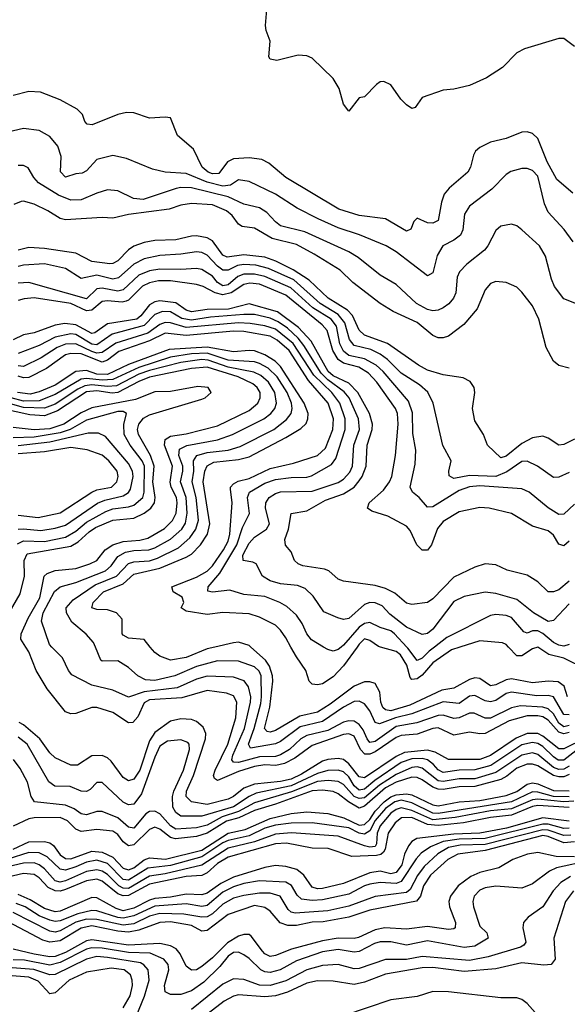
# Model space of a CAD drawing. Header units: inches. Extents: x 884549 to 1028252, y 526810 to 653624.
# Tile 124 of 256: x 947395 to 949483, y 558638 to 562392. Entities that reach past the tile are written whole.
import ezdxf

# ---------------------------------------------------------------- set-up
doc = ezdxf.new("R2010")
doc.units = ezdxf.units.IN
doc.header["$MEASUREMENT"] = 0
doc.layers.add('A9545', color=7, linetype='Continuous')
doc.layers.add('A9546', color=7, linetype='Continuous')

msp = doc.modelspace()

# ---------------------------------------------------------------- linework, layer by layer
at = {"layer": 'A9545', "color": 5}
for points, elevation in [([(949490, 559674.8), (949470, 559669.4), (949450, 559675.2), (949410, 559720.6), (949390, 559733.5), (949370, 559738.2), (949330, 559737.6), (949261.5, 559718.5), (949170, 559670.2), (949150, 559668.5), (949110, 559676), (949050, 559664.5), (948990, 559691.7), (948970, 559689.7), (948910, 559668.2), (948850, 559662.9), (948830, 559655.3), (948750, 559600.4), (948730, 559592), (948711.5, 559591.5), (948693.9, 559610), (948670, 559660.1), (948650, 559668.6), (948630, 559666.6), (948510, 559624.4), (948443.9, 559576.1), (948404.2, 559555.8), (948371.6, 559548.4), (948330, 559550.7), (948290, 559544.9), (948230, 559525.5), (948150, 559490.7), (948138.4, 559498.4), (948134.3, 559510), (948140, 559530), (948189.1, 559630), (948219, 559730), (948222.8, 559790), (948210, 559814.5), (948183.8, 559823.8), (948110, 559834.6), (948014, 559806), (947890, 559799.1), (947870, 559787), (947845.5, 559734.5), (947827.3, 559712.7), (947810, 559710.9), (947750, 559750.7), (947690, 559769), (947670, 559769), (947610, 559746.8), (947590, 559744.9), (947570, 559752.8), (947500.1, 559840.1), (947458.3, 559910), (947430, 559982.2), (947418.6, 560000)], 2580), ([(949490, 559701.2), (949470, 559696.2), (949450, 559709.8), (949430, 559744.9), (949410, 559764.9), (949390, 559771.3), (949304.2, 559775.8), (949270, 559768.4), (949190, 559729.2), (949170, 559729), (949127.3, 559747.3), (949110, 559748), (949070, 559729.6), (949050, 559727.2), (949010, 559740.6), (948990, 559739.6), (948909.5, 559710.5), (948830, 559696.6), (948750, 559640.5), (948730, 559635.7), (948719.3, 559650), (948705, 559685), (948690, 559705.1), (948670, 559717.1), (948650, 559719), (948630, 559713.5), (948570, 559681.4), (948490, 559663.4), (948466.8, 559650), (948423.6, 559610), (948390, 559589.2), (948370, 559583.3), (948310, 559581.6), (948230, 559559.9), (948210, 559560.7), (948203.5, 559570), (948207.3, 559587.3), (948252, 559690), (948275.3, 559790), (948276, 559810), (948268.2, 559848.2), (948251.2, 559871.2), (948210, 559885.2), (948110, 559888.4), (948070, 559877.7), (947995.8, 559844.2), (947870.5, 559829.6), (947810, 559809.4), (947750, 559836.1), (947670, 559854.3), (947594.1, 559894.1), (947581.4, 559910), (947559, 559959), (947518.3, 560000)], 2560), ([(949490, 559741.6), (949470, 559743.4), (949429.7, 559809.7), (949410, 559815), (949366.2, 559813.8), (949270, 559828.3), (949250, 559823.1), (949210, 559796.1), (949190, 559790.5), (949170, 559795.2), (949130, 559815.3), (949110, 559812.6), (949070, 559784.2), (949010, 559790.6), (948890, 559744.9), (948828, 559730), (948767.5, 559707.5), (948750, 559712), (948730, 559757.3), (948710, 559783.4), (948690, 559793.1), (948670, 559792.8), (948630, 559771), (948550, 559715.8), (948464.4, 559695.6), (948390, 559640.1), (948370, 559630.5), (948275.1, 559615.1), (948267.5, 559630), (948288.8, 559690), (948314.8, 559785.2), (948317.6, 559810), (948316.1, 559890), (948308.1, 559908.1), (948290, 559924.7), (948230, 559945.9), (948150, 559947.4), (948070, 559926.3), (947986.2, 559890), (947910, 559872.6), (947875.2, 559875.2), (947846.1, 559890), (947810, 559922.6), (947770, 559947.7), (947710, 559946.3), (947704.2, 559950), (947684.1, 560000)], 2540), ([(948138.8, 560000), (948110, 559993.4), (948030, 559960), (947970, 559950.5), (947930, 559964.9), (947910, 559979.1), (947893.3, 560000)], 2520), ([(949483, 559810), (949470.7, 559850.7), (949447.5, 559867.5), (949410, 559870.5), (949350, 559864), (949270, 559878.6), (949250, 559875.5), (949210, 559856.3), (949190, 559852), (949150, 559880.4), (949130, 559882.4), (949110, 559876.1), (949050, 559842.9), (949004.8, 559835.2), (948882.1, 559777.9), (948810, 559757.4), (948790, 559760.1), (948779.7, 559770), (948772.4, 559790), (948768.3, 559828.3), (948750, 559860.7), (948730, 559867.8), (948710, 559867.6), (948670, 559850.5), (948578.4, 559781.6), (948530, 559751.3), (948463.8, 559736.2), (948370, 559681.7), (948350, 559675.5), (948338.3, 559678.3), (948329, 559690), (948348.8, 559771.2), (948360.5, 559870), (948358.7, 559890), (948347.1, 559927.1), (948332.5, 559950), (948276.5, 560000)], 2520), ([(948681.9, 560000), (948630, 559928.2), (948590, 559886.7), (948550, 559859.9), (948530, 559855.5), (948510, 559857.9), (948498.3, 559870), (948485.6, 559910), (948450, 559962.4), (948429.2, 560000)], 2480), ([(948620.8, 560000), (948610, 559991.1), (948590, 559984.1), (948570, 559990.5), (948554.1, 560000)], 2460), ([(949073.4, 560000), (949040.9, 559990), (948970, 559939.4), (948930, 559893), (948910, 559879.2), (948890, 559876.7), (948884.2, 559884.2), (948871.1, 559931.1), (948846.4, 559970), (948830, 559982.5), (948771, 560000)], 2480), ([(948976.1, 560000), (948955.9, 559984.1), (948930, 559958.2), (948910, 559948.1), (948875.5, 559995.5), (948871.3, 560000)], 2460), ([(949569.6, 560000), (949550, 559959.9), (949530, 559933.8), (949510, 559937.2), (949470, 559958.2), (949411.8, 559971.8), (949370, 559999.6), (949350, 559993.3), (949310, 559966.4), (949290, 559966.1), (949258.8, 560000)], 2480), ([(949550, 559650.8), (949470, 559611.4), (949450, 559612.3), (949390, 559660.2), (949370, 559669.8), (949330, 559669.8), (949287.4, 559652.6), (949190, 559586), (949150, 559571.7), (949030, 559571.1), (948979.6, 559599.6), (948950, 559607.2), (948862.5, 559597.5), (948830, 559583.2), (948710, 559501.6), (948690, 559504.8), (948650, 559555.2), (948630, 559570.7), (948610, 559574.9), (948570, 559571.9), (948550, 559565), (948470, 559514.8), (948430, 559496.7), (948390, 559487.7), (948290, 559477.6), (948250, 559461.8), (948210.1, 559430), (948190, 559420.1), (948110, 559399.9), (948049.7, 559409.7), (948029.9, 559430), (948030.9, 559450), (948058.3, 559510), (948104.2, 559650), (948104.8, 559670), (948094.8, 559694.8), (948070, 559715.6), (948050, 559723.4), (948010, 559726.3), (947970, 559716.9), (947910, 559674.2), (947890, 559641.9), (947853.6, 559530), (947830, 559496.7), (947810, 559490.4), (947790, 559502.7), (947744.6, 559564.6), (947730, 559577.4), (947710, 559585.9), (947670, 559585.3), (947615.3, 559550), (947590, 559549.9), (947530, 559577.5), (947510, 559596.2), (947472.7, 559650), (947410, 559703.5), (947392.8, 559712.8)], 2620), ([(949515.4, 559604.6), (949470, 559568.5), (949448.5, 559568.5), (949430, 559581), (949390, 559620.9), (949370, 559632.8), (949350, 559636.6), (949310, 559627), (949191.3, 559548.7), (949130, 559531.6), (949070, 559530.4), (949010, 559522), (948990, 559531.8), (948972.4, 559552.5), (948949.5, 559569.5), (948930, 559575.1), (948890, 559573.7), (948850, 559560.2), (948749.4, 559490.6), (948710, 559457.7), (948690, 559453.8), (948670.8, 559470.8), (948650, 559504.6), (948630, 559523.8), (948610, 559530.4), (948570, 559529.4), (948530, 559517.3), (948430, 559471.3), (948297.2, 559442.8), (948269.5, 559430.5), (948210, 559390.5), (948090, 559355.6), (948010, 559354.9), (947990, 559369), (947979.5, 559390), (947977.6, 559430), (947982.9, 559450), (948019.6, 559530), (948042.1, 559610), (948041.3, 559630), (948036.1, 559636.1), (948010, 559646.2), (947958.4, 559641.6), (947930, 559622.5), (947910, 559580.8), (947860.1, 559439.9), (947830, 559401.6), (947810, 559398.4), (947790, 559408.2), (947710, 559483.4), (947690, 559483.2), (947663.6, 559456.4), (947650, 559448.8), (947630, 559450.8), (947588, 559468), (947529.6, 559469.6), (947506, 559486), (947424.2, 559630), (947390, 559656.1)], 2640), ([(949490, 559546.4), (949470, 559534.7), (949450, 559533.4), (949430, 559541.3), (949370.1, 559590.1), (949350, 559596.2), (949310, 559587.3), (949210, 559522.2), (949130, 559498.2), (949070, 559497.1), (949010, 559487.1), (948990, 559489.6), (948930, 559538), (948910, 559542.9), (948890, 559541.1), (948830, 559514.2), (948767.2, 559472.8), (948710, 559425.2), (948690, 559422), (948670, 559430.5), (948630, 559475.7), (948610, 559487.7), (948571.3, 559491.3), (948530, 559487), (948431.8, 559448.2), (948290, 559405.8), (948230, 559372.6), (948166.8, 559353.2), (948110, 559321.4), (948070, 559310.8), (947990, 559305.3), (947970, 559317.8), (947930, 559364.6), (947910, 559374.5), (947890, 559373.3), (947876.2, 559363.8), (947830, 559309.9), (947810, 559312.9), (947770, 559349.1), (947710, 559372.9), (947690, 559373.3), (947650, 559360.1), (947630, 559364.3), (947603, 559383), (947570, 559396.7), (947452.4, 559410), (947439.5, 559430), (947425.2, 559485.2), (947397.1, 559537.1), (947371.2, 559571.2)], 2660), ([(949490, 559514.5), (949470, 559505.8), (949450, 559504.9), (949430, 559510.1), (949370, 559546.8), (949350, 559553.5), (949330, 559554), (949290, 559537.6), (949252.9, 559507.1), (949230, 559495.4), (949130, 559468.8), (949070, 559467.7), (949010, 559456.9), (948990, 559458.3), (948970, 559466.3), (948930, 559493.8), (948910, 559502.6), (948890, 559503.9), (948830, 559484.9), (948790, 559463.2), (948710, 559393.2), (948690, 559385.9), (948648.8, 559410), (948610, 559440.5), (948590, 559448.8), (948550, 559454), (948510, 559451.8), (948370, 559401.2), (948290, 559377.4), (948230.7, 559349.3), (948183.4, 559336.6), (948110, 559290), (948070, 559277.2), (947989, 559269), (947970, 559273.8), (947930, 559305.8), (947910, 559313.1), (947890, 559304.8), (947830, 559246.3), (947810, 559242), (947790, 559257.3), (947770, 559285.5), (947750, 559297.5), (947690, 559304.7), (947630, 559296.9), (947610, 559305.2), (947577.5, 559337.5), (947550, 559349.7), (947450, 559349.5), (947430, 559345.1), (947370, 559316.5)], 2680), ([(947370, 559229.1), (947430, 559257.2), (947490, 559258.9), (947510, 559253.8), (947523.7, 559243.7), (947550, 559208.4), (947570, 559193.6), (947590, 559192.6), (947670, 559221.3), (947710, 559218.3), (947750, 559199.4), (947790, 559156.6), (947810, 559150.2), (947830, 559158.3), (947870, 559188.9), (947890, 559196.6), (947951.5, 559191.5), (948090, 559225.5), (948190, 559290.5), (948255.3, 559304.7), (948350, 559346.5), (948430, 559364.9), (948490, 559372.1), (948570, 559365), (948631.2, 559348.8), (948690, 559321.3), (948710, 559323.8), (948730, 559342.2), (948750, 559373.7), (948784.7, 559410), (948810, 559428.6), (948830, 559436.7), (948870, 559440.7), (948890, 559436.2), (948970, 559398.7), (948990, 559394.4), (949070, 559409.5), (949150, 559415.1), (949250, 559434.6), (949290, 559448.9), (949330, 559476.6), (949350, 559482.1), (949370, 559479.1), (949430, 559452.8), (949490, 559452.2)], 2720), ([(949490, 559429.4), (949430, 559430.8), (949370, 559447), (949350, 559447.5), (949270, 559409.4), (948990, 559365.8), (948970, 559367.1), (948890, 559405.8), (948850, 559415.6), (948825.6, 559410), (948790, 559384.9), (948750, 559338.3), (948730, 559299.9), (948710, 559286.2), (948690, 559290.6), (948649.8, 559310.2), (948510.2, 559330.2), (948430, 559328.7), (948370, 559321.2), (948330, 559309.8), (948270, 559280.4), (948190, 559262.8), (948170, 559254.1), (948090, 559199.8), (947970, 559167.2), (947883.6, 559156.4), (947810, 559111.1), (947790, 559114.4), (947730, 559174.2), (947690, 559187.2), (947650, 559180.1), (947610, 559161.6), (947570, 559149.5), (947550, 559153.1), (947500.7, 559200.7), (947470, 559215.4), (947430, 559217.2), (947350, 559190.7)], 2740), ([(949507.6, 559412.4), (949470, 559409.5), (949370, 559419.7), (949350, 559417.9), (949270, 559382.9), (949190, 559375), (949055.6, 559350), (948970, 559341.1), (948890, 559377.3), (948850, 559386.4), (948830, 559380.7), (948810, 559366.5), (948770, 559318.1), (948757.8, 559290), (948755.9, 559250), (948750, 559239.7), (948730, 559237.2), (948710, 559242.6), (948610, 559278.9), (948431.1, 559291.1), (948370, 559286.6), (948290, 559257.6), (948190, 559233.7), (948090, 559168.5), (947950, 559136), (947890, 559126.9), (947810, 559079.8), (947790, 559080.6), (947772.7, 559090), (947730, 559132.7), (947710, 559146.1), (947690, 559151.2), (947650, 559144), (947570, 559108.2), (947550, 559103.5), (947530, 559108.4), (947490, 559154.5), (947470, 559169.5), (947450, 559176.8), (947410, 559176.5), (947350, 559161.6)], 2760), ([(949490, 559387.9), (949370, 559395.6), (949350, 559392), (949270, 559358.8), (949190, 559349.7), (949086.8, 559330), (948990, 559320.2), (948950, 559323), (948890, 559349.7), (948850.8, 559349.2), (948826.4, 559330), (948800.3, 559290), (948788.7, 559230), (948781.7, 559218.3), (948771.4, 559208.6), (948755.1, 559204.9), (948661.3, 559201.2), (948571.7, 559231.7), (948510, 559233.2), (948411.9, 559251.8), (948370.2, 559250.2), (948190, 559199.3), (948150, 559174.9), (948110, 559139.5), (948090, 559129.4), (948030, 559125.2), (947890, 559096.4), (947810, 559052.3), (947790, 559052.1), (947770, 559059.7), (947710, 559107.9), (947690, 559114.7), (947650, 559109.1), (947570, 559075.2), (947550, 559069.7), (947530, 559070.3), (947503.9, 559083.9), (947470, 559120.2), (947450, 559132.9), (947410, 559136.9), (947350, 559122.4)], 2780), ([(949490, 559336), (949390, 559348.5), (949251, 559310), (949150, 559290.3), (949050, 559286.6), (948909.3, 559270.7), (948890, 559258.3), (948878.1, 559241.9), (948862.7, 559210), (948852.3, 559170), (948830, 559141), (948810, 559135.3), (948770, 559145.2), (948730, 559139.8), (948630, 559099.1), (948550, 559080.1), (948530, 559078.8), (948510, 559084.7), (948478.7, 559130), (948451.4, 559151.4), (948410, 559163.3), (948370, 559167.5), (948330, 559159.6), (948210, 559123), (948161.8, 559098.2), (948110, 559062), (948090, 559054.7), (948030, 559057.5), (947970, 559046.2), (947910, 559041), (947890, 559035.4), (947830, 559004.1), (947790, 558994.8), (947762.8, 559002.8), (947690, 559043.9), (947670, 559044.7), (947550, 558992.9), (947530, 558990.9), (947490, 559002.7), (947435.7, 559035.7), (947390, 559056.1)], 2820), ([(949490, 559309.3), (949470, 559308.5), (949410, 559324.3), (949390, 559325), (949169.9, 559270.1), (949070, 559268.1), (949010, 559258.4), (948961.4, 559238.6), (948926.1, 559213.9), (948907.2, 559192.8), (948850, 559106.2), (948830, 559098.6), (948770, 559101.8), (948730, 559096), (948709.6, 559090), (948650, 559057.9), (948550, 559036.5), (948510, 559033.2), (948470, 559038.9), (948453.6, 559053.6), (948431.2, 559091.2), (948410, 559103.1), (948310, 559109), (948250, 559098.3), (948210, 559085.7), (948170, 559066), (948110, 559015.1), (948090, 559011), (948030, 559020.8), (947910, 559011.9), (947830, 558975.7), (947790, 558966.6), (947769.3, 558969.3), (947690, 558994.6), (947670, 558995.2), (947616.8, 558983.2), (947550, 558956.8), (947530, 558954.1), (947510, 558958.7), (947470, 558975.7), (947416.5, 559010), (947382.6, 559022.6)], 2840), ([(949510, 559256.9), (949470, 559253.7), (949410, 559277.8), (949390, 559281.2), (949170, 559224.5), (949065, 559210), (949027.3, 559190), (948961.2, 559130), (948934.9, 559090), (948923.1, 559050), (948908.6, 559031.4), (948730, 558996.9), (948650, 558970.2), (948552.1, 558952.1), (948510, 558951.6), (948450, 558938.5), (948417.8, 558937.8), (948388.8, 558948.8), (948350, 558992.5), (948330, 559007.4), (948290, 559014.6), (948190, 558980.8), (948110, 558919.2), (948090, 558917.4), (948050, 558938.2), (947970, 558952.1), (947930, 558949.5), (947850, 558921), (947810, 558913.5), (947770, 558917.3), (947670, 558937.6), (947630, 558928.1), (947550, 558880.2), (947510, 558874.9), (947483, 558883), (947352, 558952)], 2880), ([(949496.8, 559283.2), (949470, 559281.3), (949410, 559301.5), (949390, 559303), (949170, 559247.5), (949075, 559245), (949030, 559236), (948988.7, 559211.3), (948936.9, 559163.1), (948911.4, 559128.6), (948883.8, 559076.2), (948870, 559063.6), (948750, 559048.7), (948650, 559011.9), (948570, 558994.3), (948445, 558985), (948430, 558989), (948419, 558999), (948388.7, 559050), (948350, 559062), (948310, 559061.3), (948250, 559053.4), (948210, 559042.5), (948170, 559019.7), (948130, 558983.1), (948110, 558971.9), (948090, 558970.6), (948021.7, 558981.7), (947930, 558984.7), (947890, 558974.6), (947830, 558945), (947790, 558939.3), (947690, 558961.7), (947650, 558962.9), (947609.5, 558950.5), (947550, 558917.8), (947530, 558913), (947510, 558916.3), (947370, 558988.3)], 2860), ([(949510, 559200.2), (949440.9, 559200.9), (949370, 559217), (949331.1, 559210), (949274.8, 559190), (949221.5, 559158.5), (949150, 559140.1), (949114.6, 559125.4), (949066.9, 559090), (949037.7, 559050), (949031.8, 559030), (949033.9, 559010), (949057.2, 558950), (949055.1, 558930), (949050, 558926.2), (949030, 558923.5), (948950, 558934.6), (948870, 558924.3), (948787.2, 558930), (948750, 558921.7), (948687.5, 558892.5), (948670, 558888.5), (948610, 558890), (948550, 558880.2), (948431.3, 558848.7), (948370, 558823.6), (948350, 558820.8), (948330, 558830.3), (948320.4, 558840.4), (948277.8, 558897.8), (948270, 558903.9), (948250, 558904.3), (948230, 558898), (948187.1, 558872.9), (948130, 558815.5), (948090, 558782.6), (948070, 558769.5), (948050, 558767.5), (948030, 558782.8), (948007.4, 558830), (947991.5, 558850), (947970, 558861.2), (947930, 558870), (947810, 558863.6), (947670, 558883.3), (947650, 558879.6), (947570, 558835.8), (947530, 558820), (947510, 558818.6), (947450, 558828.6), (947370, 558847.6)], 2920), ([(949570, 559185.7), (949441.4, 559158.6), (949414.7, 559145.3), (949350, 559097.5), (949310, 559080.9), (949210, 559087.9), (949170, 559082.4), (949150, 559073.7), (949127.9, 559050), (949123.1, 559030), (949125.4, 559010), (949150, 558935.3), (949175.6, 558910), (949181.7, 558890), (949130, 558859.1), (949090, 558854), (948950, 558879.4), (948870, 558863.9), (948810, 558876.1), (948770, 558876.4), (948748.4, 558870), (948690, 558839), (948670, 558837), (948610, 558846.5), (948550, 558838.4), (948450, 558804), (948387.7, 558770), (948350, 558758.6), (948330, 558761.2), (948314.2, 558770), (948270, 558812.8), (948250, 558826.2), (948230, 558836.4), (948210, 558835.8), (948190, 558821.5), (948158.2, 558781.8), (948097.2, 558722.8), (948050, 558689.3), (948010, 558674.8), (947970, 558675.9), (947950, 558685.8), (947947.7, 558710), (947964.2, 558770), (947960.9, 558790), (947944.3, 558810), (947892.5, 558832.5), (947810, 558835.2), (947710, 558851.7), (947670, 558853.4), (947650, 558848.7), (947550, 558797.1), (947510, 558787.6), (947413.3, 558806.7), (947370, 558807.1)], 2940), ([(949495, 559125), (949457.9, 559102.1), (949428.4, 559070), (949390, 559009.9), (949334, 558970), (949315.5, 558950), (949313.4, 558930), (949325.1, 558874.9), (949317.3, 558862.8), (949304, 558856), (949180.7, 558819.3), (949110, 558805.1), (948930, 558820), (948870, 558809.3), (948790, 558809.3), (948690, 558775.1), (948670, 558773.5), (948609.9, 558789.9), (948550, 558786.4), (948490, 558770), (948410, 558727.1), (948350, 558709.7), (948310, 558710.7), (948250, 558732), (948210, 558735.3), (948170, 558714.3), (948050, 558618.3)], 2960), ([(949506.3, 559070), (949475.7, 559030), (949431.3, 558890), (949437, 558810), (949421.1, 558790), (949392.9, 558787.1), (949310, 558796.1), (949210, 558773.1), (949090, 558763.2), (948970, 558778.2), (948930, 558777.4), (948790, 558752.9), (948710, 558722.9), (948670, 558714), (948590, 558726.2), (948530, 558727.6), (948490, 558718.3), (948416.1, 558683.9), (948370, 558670.4), (948330, 558666), (948230, 558673.7), (948210, 558668.6), (948174.9, 558650), (948096.7, 558590)], 2980), ([(947830.9, 558570), (947870.8, 558669.2), (947888.5, 558730), (947885.5, 558770), (947869, 558789), (947855.5, 558795.5), (947730, 558816.8), (947690, 558819.6), (947650, 558809.5), (947530, 558752.2), (947510, 558750.8), (947448.8, 558771.2), (947350, 558778.4)], 2960), ([(947790, 558624.7), (947816.5, 558670), (947825.5, 558710), (947824.5, 558730), (947817.6, 558750), (947793.3, 558770), (947744, 558776), (947650, 558760.3), (947583.9, 558730), (947530, 558681.8), (947510, 558678.3), (947466, 558726), (947430, 558742), (947350, 558748.3)], 2980), ([(949370, 558595.6), (949330, 558641.2), (949310, 558656.2), (949290, 558662.9), (949230, 558662.1), (949030, 558686.1), (948970, 558687.2), (948910, 558667.5), (948810, 558654.8), (948630, 558593.5)], 3020)]:
    msp.add_lwpolyline(points, dxfattribs=dict(at, elevation=elevation))
at = {"layer": 'A9546', "color": 5}
for points, elevation in [([(949510, 562289.7), (949470, 562319.7), (949450, 562320.5), (949319.9, 562280.1), (949290, 562265.6), (949236.4, 562210), (949174.4, 562170), (949110, 562140.3), (949050, 562127.1), (949010, 562123.6), (948930, 562095.1), (948903.4, 562056.6), (948890, 562053.3), (948870, 562067.4), (948848.5, 562088.5), (948810, 562143), (948783.9, 562156.1), (948770, 562155.1), (948755.6, 562144.4), (948710, 562097.6), (948690, 562093.6), (948650, 562042.9), (948630, 562069.3), (948613.6, 562130), (948590, 562167.6), (948510, 562244.5), (948490, 562253.6), (948456.6, 562256.6), (948375.8, 562235.8), (948350, 562240.9), (948345.4, 562250), (948349.7, 562309.7), (948335.1, 562350), (948333, 562370), (948337, 562430)], 2180), ([(949503.4, 561730), (949442.3, 561782.3), (949405.8, 561850), (949370, 561938.3), (949350, 561957.3), (949330, 561964.2), (949310, 561962.5), (949250, 561939.2), (949190, 561924.6), (949150, 561904.3), (949133.4, 561890), (949125, 561875), (949113.5, 561830), (949103.5, 561810), (949032.3, 561750), (949013.6, 561726.4), (949003.4, 561696.6), (948990, 561626.6), (948970, 561616.5), (948950, 561617.1), (948910, 561635.4), (948898, 561622), (948886.3, 561593.7), (948870, 561584.9), (948790, 561631.9), (948690, 561645.8), (948611.8, 561670), (948410, 561789.9), (948344.8, 561844.8), (948318.6, 561858.6), (948270, 561865.5), (948210, 561861.4), (948188.1, 561850), (948154.7, 561805.3), (948130, 561804.1), (948114.3, 561810), (948090.6, 561830), (948058.3, 561898.3), (947997.4, 561950), (947970, 562017.6), (947950, 562020.5), (947890, 562016.4), (947830, 562036.4), (947802.3, 562037.7), (947770, 562029.7), (947671.4, 561991.4), (947652.9, 561992.9), (947643.9, 562003.9), (947634.7, 562030), (947614, 562050), (947550, 562086.4), (947475.2, 562115.2), (947430, 562117.4), (947370, 562102.9)], 2220), ([(949504.7, 561544.7), (949471.4, 561591.4), (949410, 561658), (949395.3, 561690), (949370, 561795.3), (949350, 561816.8), (949330, 561824.4), (949310, 561824.8), (949267.5, 561812.5), (949250, 561800.9), (949195, 561745), (949110, 561681.1), (949090.9, 561650), (949085, 561590), (949075.2, 561570), (949050, 561550.6), (949008.4, 561530), (948986.9, 561493.2), (948970, 561426.9), (948950, 561415.8), (948830, 561506.9), (948792.5, 561530), (948691.3, 561571.3), (948610, 561598.2), (948533, 561633), (948452.7, 561672.7), (948370, 561726.7), (948270, 561774.3), (948230, 561780.7), (948199.1, 561760.9), (948170, 561756.7), (948110, 561772.9), (948030, 561805.3), (947950.4, 561810.4), (947901.7, 561821.7), (947803.1, 561863.1), (947750, 561874.5), (947690, 561858.6), (947650, 561814.9), (947633.9, 561806.1), (947610, 561804), (947570, 561791.4), (947551.1, 561811.1), (947553, 561870), (947540.7, 561910), (947510, 561946), (947469.5, 561969.5), (947410, 561976.6), (947350, 561963)], 2240), ([(949530, 561303.5), (949470, 561327.6), (949434.3, 561374.3), (949422.6, 561402.6), (949399.9, 561490), (949377.2, 561530), (949310, 561590.9), (949290, 561605.3), (949270, 561611.9), (949230, 561604.5), (949210, 561588.6), (949179.8, 561530), (949166.7, 561513.3), (949100.1, 561459.9), (949072, 561430), (949062.5, 561410), (949058.1, 561350), (949049.5, 561330), (949031.4, 561308.6), (949010, 561293.1), (948990, 561284.4), (948970, 561282.3), (948950, 561286.8), (948908, 561310), (948830, 561382.1), (948770, 561417.4), (948685.5, 561485.5), (948650, 561506.9), (948482.7, 561582.7), (948390, 561605.8), (948370, 561620.8), (948337, 561657), (948310, 561674.6), (948250, 561688.3), (948190, 561717), (948050, 561750.9), (948010, 561752.4), (947991.4, 561748.6), (947866, 561706), (947829.4, 561709.4), (947770, 561739), (947730, 561742.6), (947690, 561731), (947630, 561704.7), (947590, 561703.7), (947543.1, 561723.1), (947467, 561770), (947449.1, 561790), (947427.5, 561827.5), (947410, 561836.4), (947390, 561835.7)], 2260), ([(949490, 561063.1), (949450, 561072.9), (949430, 561089.7), (949402.3, 561142.3), (949374.6, 561250), (949350, 561300.4), (949310, 561353.3), (949290, 561372.1), (949250, 561389.8), (949210, 561393.1), (949190, 561386), (949170, 561361.3), (949139.1, 561290), (949087.9, 561230), (949030, 561185.4), (949010, 561178.4), (948990, 561178.8), (948970, 561187.2), (948910, 561237.7), (948818.9, 561278.9), (948770, 561309.9), (948665.7, 561390), (948617.4, 561437.4), (948518.1, 561498.1), (948450, 561534.4), (948357.3, 561557.3), (948290, 561596.5), (948243.9, 561603.9), (948230, 561611.7), (948205.1, 561645.1), (948183.1, 561663.1), (948130, 561685.4), (948050, 561691.6), (948010, 561685.2), (947965.3, 561670), (947810, 561648.8), (947750, 561635.4), (947710, 561638.1), (947570, 561628.4), (947550, 561633.2), (947503.1, 561663.1), (947450, 561688.4), (947410, 561700.1), (947401.2, 561698.8), (947372.6, 561687.4)], 2280), ([(949510, 560791.9), (949470, 560772.5), (949449.9, 560769.9), (949410, 560796.7), (949390, 560803.8), (949350, 560797.6), (949310, 560775.4), (949250, 560727.5), (949230, 560721.1), (949178, 560770), (949162.9, 560810), (949130, 560862.9), (949121.4, 560910), (949129.8, 560970), (949127.3, 560990), (949112.9, 561012.9), (949085.8, 561025.8), (949010, 561037.3), (948950, 561055.8), (948915.2, 561075.2), (948797.5, 561157.5), (948709.6, 561189.6), (948690, 561208), (948663.7, 561263.7), (948644.6, 561284.6), (948571.5, 561330), (948498.2, 561398.2), (948438.2, 561438.2), (948371.7, 561471.7), (948330, 561486.3), (948250, 561494.7), (948186.7, 561486.7), (948170, 561494.3), (948130, 561548.5), (948110, 561559.8), (948070, 561567.9), (948050, 561566.8), (947990, 561552.8), (947910, 561550.3), (947870, 561542.1), (947830, 561528.1), (947810, 561514.5), (947770, 561472.8), (947750, 561461.9), (947739, 561461), (947670, 561470.3), (947610, 561501.2), (947490, 561519.2), (947430, 561523.3), (947390, 561513.5)], 2320), ([(949490, 560665.8), (949450, 560647.4), (949430, 560646.6), (949369.8, 560690), (949330, 560709.1), (949310, 560706.9), (949252.5, 560667.5), (949210.2, 560649.8), (949110, 560653.7), (949050, 560642), (949032.8, 560652.8), (949031.2, 560670), (949039.9, 560710), (949008.4, 560768.4), (948972.1, 560930), (948951.2, 560971.2), (948919.7, 560999.7), (948850, 561044.6), (948796.8, 561096.8), (948770, 561116.8), (948734.4, 561134.4), (948669.8, 561149.8), (948652.2, 561172.2), (948635.4, 561235.4), (948610, 561268.4), (948541, 561310), (948439.8, 561399.8), (948343.7, 561443.7), (948295.3, 561455.3), (948250, 561458.5), (948225.9, 561454.1), (948190, 561437.1), (948170, 561436.9), (948150, 561451.6), (948110, 561494.3), (948090, 561503.9), (948070, 561506.4), (948010, 561497.3), (947930, 561493.2), (947870, 561480.1), (947830, 561459.3), (947772.4, 561407.6), (947750, 561402.9), (947690, 561417.2), (947630, 561404.9), (947570, 561443.7), (947490, 561461.4), (947410, 561455.8), (947390, 561450.3)], 2340), ([(949510, 560545.3), (949470, 560506.4), (949450, 560504.9), (949410, 560530.3), (949337.3, 560590), (949310, 560603.1), (949150, 560614.8), (949110, 560610.8), (949070, 560597.1), (948970, 560534.2), (948950, 560532.8), (948918.4, 560570), (948893.1, 560590), (948884.1, 560610), (948902.6, 560697.4), (948905.8, 560750), (948894.1, 560814.1), (948892.7, 560892.7), (948877.1, 560937.1), (948781, 561050), (948754.6, 561074.6), (948710, 561099.4), (948650, 561111.3), (948630, 561127.4), (948616.1, 561156.1), (948602.8, 561222.8), (948582.3, 561250), (948513, 561293), (948429, 561369), (948330, 561412.6), (948290, 561421.9), (948250, 561422), (948227.2, 561412.8), (948190, 561381.3), (948170, 561376.9), (948150, 561389.7), (948130, 561413.9), (948090, 561439.4), (948070, 561443.7), (948010, 561439), (947930, 561441.1), (947890, 561433.8), (947850, 561417.3), (947790, 561362.3), (947770, 561356.5), (947710, 561368), (947690, 561366), (947650, 561328.1), (947430, 561389.6), (947390, 561386.7)], 2360), ([(949490, 560403.9), (949470, 560386.3), (949450, 560391.8), (949430, 560426.7), (949410, 560443.4), (949350, 560460.5), (949270, 560508.8), (949184.5, 560530), (949150, 560532.5), (949070, 560515.9), (949010, 560479), (948988.1, 560451.9), (948965.5, 560390), (948950, 560369.9), (948930, 560368.8), (948909.6, 560390), (948884.3, 560444.3), (948870, 560460.6), (948798.6, 560498.6), (948738.2, 560518.2), (948721.1, 560530), (948727.2, 560550), (948782, 560598), (948805.6, 560630), (948814.4, 560650), (948828.1, 560730), (948838.3, 560850), (948835.6, 560890), (948827.6, 560910), (948756.3, 561010), (948724.6, 561044.6), (948687.6, 561067.6), (948630, 561082), (948610, 561095.9), (948589.3, 561130), (948567.2, 561207.2), (948549, 561229), (948410, 561341.1), (948310, 561383.5), (948273.1, 561386.9), (948250, 561382.1), (948200.9, 561350), (948170, 561343.1), (948140.8, 561350), (948094.7, 561374.7), (948070, 561382.3), (947970, 561395.7), (947924, 561396), (947890, 561388.6), (947863.7, 561376.3), (947810, 561322.9), (947801.1, 561318.9), (947785.4, 561314.6), (947730, 561319.7), (947710, 561317.2), (947670, 561284.5), (947650, 561282.2), (947590, 561309.2), (947450, 561330.8), (947412, 561328), (947390, 561321.6)], 2380), ([(949490, 560250.6), (949450, 560217.9), (949430, 560210.3), (949410, 560209.9), (949370, 560248.5), (949330, 560274.5), (949253.1, 560293.1), (949210, 560313.1), (949170, 560317.3), (949130, 560304.8), (949050, 560266.6), (948970, 560184.3), (948950, 560169.2), (948890, 560162.2), (948870, 560167.1), (948825.7, 560205.7), (948790, 560223.5), (948750, 560234.9), (948630, 560250.7), (948610, 560258.8), (948573.5, 560290), (948557.4, 560297.4), (948474.5, 560310), (948457, 560317), (948442.5, 560330), (948430, 560362.6), (948409, 560389), (948405.6, 560410), (948419.9, 560450), (948430.7, 560509.3), (948490, 560519.5), (948560.5, 560559.5), (948630, 560584.6), (948669.9, 560610), (948690, 560633.2), (948701.1, 560650), (948715.9, 560690), (948720.1, 560770), (948739.6, 560830), (948740.8, 560850), (948728.2, 560890), (948684.6, 560970), (948650, 561005.5), (948590, 561034.2), (948571.8, 561050), (948506.3, 561166.3), (948458.4, 561218.3), (948378.4, 561278.4), (948270, 561308.9), (948191.8, 561288.2), (948110, 561287), (948050, 561277.8), (948030, 561283.9), (947990, 561312), (947930, 561319.8), (947910, 561316), (947890, 561305), (947857.5, 561262.5), (947841.6, 561250), (947730, 561232), (947682.1, 561197.9), (947670, 561195), (947610, 561228.1), (947567.1, 561232.9), (947530, 561226.5), (947450, 561197.8), (947409.3, 561190.7), (947370, 561171.1)], 2420), ([(949490, 560165.2), (949430, 560101.4), (949410, 560097.6), (949354.2, 560130), (949290, 560180.7), (949210, 560204.3), (949170, 560209.4), (949090, 560192.6), (949050, 560174.2), (948970, 560067.8), (948950, 560051.3), (948930, 560047.4), (948870, 560075.5), (948805.9, 560125.9), (948777.7, 560157.7), (948750, 560169.1), (948730, 560169.4), (948710, 560161.7), (948650, 560108.8), (948630, 560105), (948608.5, 560111.5), (948554.4, 560134.4), (948514, 560194), (948483.4, 560223.4), (948454.3, 560234.3), (948390, 560240.5), (948350, 560252.5), (948321.5, 560270), (948296.7, 560316.7), (948283.7, 560323.7), (948247.2, 560330), (948246.3, 560350), (948270, 560396.6), (948290, 560418.6), (948336.7, 560450), (948348, 560470), (948332.8, 560530), (948333.6, 560550), (948346, 560570), (948370, 560585.1), (948390, 560591.1), (948510, 560594.6), (948610, 560627.3), (948630, 560639.7), (948653.7, 560666.3), (948663.7, 560690), (948669.6, 560770), (948691, 560830), (948687.3, 560870), (948651.6, 560950), (948632.6, 560972.6), (948570, 561018.4), (948544.2, 561044.2), (948478.7, 561150), (948457.2, 561177.2), (948415.7, 561215.7), (948380.4, 561240.4), (948350, 561253.4), (948290, 561267.2), (948250, 561268.1), (948123, 561257), (948050, 561245.8), (948013, 561253), (947970, 561278), (947940.4, 561279.6), (947910, 561267.4), (947870, 561225.6), (947747.4, 561192.6), (947690, 561152), (947670, 561154.8), (947610, 561191.6), (947590, 561194.2), (947530, 561181.8), (947469.9, 561149.9), (947390, 561118.5)], 2440), ([(948554.1, 560000), (948507.7, 560027.7), (948490.5, 560050), (948472.6, 560090), (948450, 560122), (948414.1, 560154.1), (948387, 560170), (948330, 560192.5), (948250, 560200.4), (948196.5, 560216.5), (948130, 560209), (948113.1, 560213.1), (948114.3, 560230), (948158.7, 560281.3), (948222.6, 560390), (948244.2, 560455.8), (948270.8, 560509.2), (948263.6, 560570), (948270.8, 560590), (948330, 560625), (948370, 560638.6), (948430, 560646.9), (948490, 560647.7), (948507.5, 560652.5), (948584.5, 560695.5), (948601, 560719), (948635.8, 560830), (948636.3, 560870), (948615.7, 560930), (948585, 560970), (948516.2, 561036.2), (948437.4, 561157.4), (948370, 561211.7), (948330, 561224.8), (948274.1, 561234.1), (948230, 561236.4), (948030, 561218.5), (947970, 561236.2), (947950, 561237.6), (947930, 561230), (947883.4, 561196.6), (947761.8, 561158.2), (947710, 561122.3), (947690, 561120.5), (947670, 561126.2), (947610, 561155.5), (947570, 561154.2), (947537.9, 561142.1), (947477.6, 561102.4), (947410, 561069.5), (947390, 561071.9)], 2460), ([(948429.2, 560000), (948410, 560034.7), (948390, 560064), (948370, 560082.8), (948310, 560114.2), (948270, 560126.1), (948170, 560131.1), (948110, 560124.6), (948030, 560136.2), (948010.9, 560150), (948020.9, 560170), (948014.5, 560190), (947980.2, 560210), (947975.2, 560230), (948070, 560266.1), (948110, 560289), (948130.4, 560310), (948172.8, 560370), (948190, 560404.1), (948195.8, 560430), (948205.5, 560550), (948198.5, 560601.5), (948199.4, 560610), (948210, 560622.7), (948227.9, 560632.1), (948270, 560642.7), (948350, 560680.9), (948438.5, 560701.5), (948530, 560730.7), (948561.5, 560758.5), (948588.5, 560830), (948591.3, 560870), (948571.6, 560930), (948496.8, 561016.8), (948422, 561130), (948376.8, 561170), (948350, 561185.2), (948250, 561203.5), (948210, 561204.7), (948030, 561187.7), (947950, 561197.1), (947890, 561167.8), (947773.1, 561126.9), (947730, 561093.8), (947710, 561085.5), (947630, 561117.9), (947590, 561119.3), (947570, 561114.1), (947497.5, 561062.5), (947430, 561027.7), (947410, 561026.3), (947390, 561032.4)], 2480), ([(947684.1, 560000), (947677.2, 560017.2), (947648.6, 560048.6), (947594.6, 560094.6), (947573.8, 560130), (947572.5, 560150), (947599.5, 560180.5), (947682.5, 560237.5), (947764.5, 560270), (947810, 560317.9), (947830, 560324.4), (947890, 560329.1), (947920.9, 560339.1), (948001.2, 560378.8), (948043.8, 560416.2), (948067.1, 560450), (948076.5, 560483.5), (948067.5, 560570), (948052.3, 560630), (948059.6, 560670), (948058.1, 560710), (948070.2, 560729.8), (948110, 560741.8), (948190, 560750.5), (948235.9, 560764.1), (948363.7, 560830), (948412.4, 560867.6), (948429.6, 560890), (948433.8, 560910), (948431.5, 560930), (948415.5, 560970), (948377.3, 561030), (948343.1, 561063.1), (948310, 561081.6), (948290, 561087.3), (948190, 561094), (948110, 561119.8), (948050, 561118.2), (947970, 561105.7), (947850, 561065.3), (947750, 561020.4), (947710, 561017.9), (947650, 561024.1), (947630, 561020.9), (947530, 560962.7), (947470, 560939.1), (947410, 560937.9), (947362.6, 560950)], 2540), ([(947893.3, 560000), (947870, 560029.2), (947810, 560033.3), (947790, 560045.2), (947786.3, 560050), (947785.7, 560105.7), (947763.9, 560130), (947730, 560142.2), (947690, 560143.2), (947669.9, 560150), (947676, 560170), (947714.9, 560210), (947790, 560240.7), (947830, 560277.9), (947930, 560301.1), (948030, 560342.9), (948050, 560354.4), (948084.5, 560390), (948111.2, 560430), (948120, 560470), (948094.8, 560630), (948100.7, 560670), (948110, 560691.4), (948135.2, 560704.8), (948230, 560714.7), (948270, 560724.8), (948410, 560798.6), (948466.5, 560833.5), (948487.2, 560852.8), (948494.1, 560870), (948494.5, 560890), (948480, 560930), (948390, 561070), (948368.8, 561090), (948330, 561114.6), (948290, 561128.7), (948270, 561131.1), (948210, 561125.8), (948110, 561142.9), (947965.7, 561134.3), (947810, 561077.8), (947730, 561038.8), (947690, 561040.4), (947650, 561054.2), (947610, 561050), (947530, 560998.7), (947470, 560973), (947435.5, 560964.5), (947387, 560970)], 2520), ([(947518.3, 560000), (947508.4, 560010), (947478.4, 560098.4), (947484.5, 560130), (947528.5, 560211.5), (947549.9, 560230), (947610, 560245.8), (947722.7, 560290), (947744.3, 560310), (947770, 560345.1), (947798.4, 560361.6), (947830, 560368.6), (947888.3, 560370), (947910, 560378.1), (947970, 560411.2), (948013.4, 560450), (948027.3, 560472.7), (948034.1, 560510), (948029.8, 560570), (948008.7, 560630), (948017.6, 560670), (948016.8, 560690), (948002.4, 560730), (948005.2, 560754.8), (948032.2, 560767.8), (948150, 560790.3), (948207, 560810), (948326.6, 560870), (948352.4, 560890), (948367.4, 560910), (948373.7, 560930), (948367.8, 560970), (948344, 561010), (948315.2, 561035.3), (948288.1, 561048.1), (948190, 561066.7), (948113.6, 561093.6), (948090, 561096.2), (948010, 561084.7), (947890, 561054.3), (947850, 561040), (947763.9, 560996.1), (947730, 560993.9), (947670, 561000.1), (947644.1, 560995.9), (947616.8, 560983.2), (947530, 560925.9), (947490, 560910.1), (947410, 560912.8), (947310, 560941.5)], 2560), ([(947418.6, 560000), (947399.3, 560030), (947401.3, 560050), (947427.8, 560110), (947472.7, 560187.3), (947489, 560270), (947499.8, 560280.2), (947530, 560291.7), (947610, 560299.5), (947663.2, 560316.8), (947690, 560330.1), (947721.7, 560370), (947749.9, 560390), (947790, 560403), (947853.1, 560406.9), (947884.3, 560415.7), (947947.9, 560452.1), (947977.9, 560482.1), (947991.5, 560510), (947995.7, 560550), (947993, 560570), (947972.8, 560610), (947968.6, 560628.6), (947978.1, 560690), (947947.1, 560770), (947950, 560791.8), (947970, 560804.5), (948030, 560813.2), (948150, 560843.6), (948270, 560901.6), (948303.5, 560930), (948312.6, 560950), (948311.8, 560970), (948300.6, 560990), (948284.1, 561004.1), (948228.6, 561030), (948110, 561067.3), (948050, 561062.1), (947890, 561029), (947850, 561012.9), (947770, 560970.2), (947747.7, 560967.7), (947690, 560977.3), (947650, 560972.5), (947539.3, 560900.7), (947490, 560882), (947434.1, 560885.9), (947330, 560908.7)], 2580), ([(947355.2, 560130), (947397.7, 560202.3), (947413.6, 560270), (947412.3, 560330), (947424.5, 560355.5), (947590, 560384.5), (947618.9, 560401.1), (947660.2, 560439.8), (947684.7, 560455.3), (947750, 560484.1), (947830, 560491.7), (947869.8, 560510.2), (947895.8, 560530), (947908.9, 560550), (947912.4, 560570), (947903.4, 560630), (947908, 560690), (947893.7, 560730), (947847.9, 560810), (947844.5, 560830), (947849.4, 560850), (947867.7, 560872.3), (947890, 560885), (948090, 560945.2), (948102.4, 560950), (948125, 560970), (948113.7, 560990), (948073.9, 560993.9), (947970, 560974.6), (947910, 560973.4), (947836.5, 560943.5), (947670, 560912.1), (947630, 560893.4), (947564.1, 560850), (947510, 560832.4), (947450, 560828), (947370, 560837)], 2620), ([(947386.7, 560393.3), (947410, 560405.5), (947490, 560401.8), (947570, 560418.6), (947610, 560441.5), (947650, 560476.6), (947723.8, 560516.2), (947750, 560526.4), (947810, 560534), (947830, 560540.7), (947864.5, 560570), (947869.5, 560590), (947870.6, 560690), (947862.4, 560710), (947816.2, 560770), (947794, 560810), (947792.1, 560847.9), (947802.7, 560890), (947790, 560897.9), (947770, 560898.1), (947650, 560864.6), (947587.2, 560830), (947550, 560816.2), (947450, 560800), (947370, 560797.1)], 2640), ([(947390, 560448.9), (947410, 560451.1), (947475.4, 560444.6), (947530, 560452.8), (947570, 560464.6), (947691.8, 560548.2), (947720, 560560), (947790, 560577), (947810.3, 560589.7), (947818, 560602), (947828.2, 560650), (947825.9, 560670), (947810, 560700.1), (947722.9, 560802.9), (947695.7, 560815.7), (947655.8, 560815.8), (947510, 560781.7), (947390, 560767.5)], 2660), ([(947390, 560502.4), (947466.2, 560493.8), (947550, 560511.3), (947670, 560590.4), (947690, 560599.8), (947744.8, 560610), (947765.5, 560630), (947770.9, 560650), (947766.5, 560670), (947735.8, 560710), (947710, 560731.7), (947652.1, 560752.1), (947590, 560760.7), (947490, 560743.8), (947390, 560737.2)], 2680), ([(949489.4, 560010), (949470, 560002.9), (949450, 560006.6), (949430, 560017.7), (949390, 560051.3), (949370, 560062), (949350, 560061.2), (949330, 560053.3), (949317.7, 560057.7), (949270, 560112.8), (949250, 560120.6), (949210, 560123.5), (949190, 560119.7), (949023.1, 560036.9), (948976.1, 560000)], 2460), ([(948871.3, 560000), (948824.7, 560050), (948810, 560061.5), (948770, 560073.9), (948730, 560093.6), (948710, 560089.4), (948690, 560075.9), (948630, 560007.6), (948620.8, 560000)], 2460), ([(948771, 560000), (948762.5, 560002.5), (948730, 560025), (948710, 560030.9), (948690, 560011.3), (948681.9, 560000)], 2480), ([(949258.8, 560000), (949250, 560009.6), (949235.8, 560015.8), (949150, 560023.6), (949073.4, 560000)], 2480), ([(948276.5, 560000), (948270, 560005.8), (948230, 560018.9), (948210, 560016.4), (948138.8, 560000)], 2520)]:
    msp.add_lwpolyline(points, dxfattribs=dict(at, elevation=elevation))

doc.saveas('drawing.dxf')
